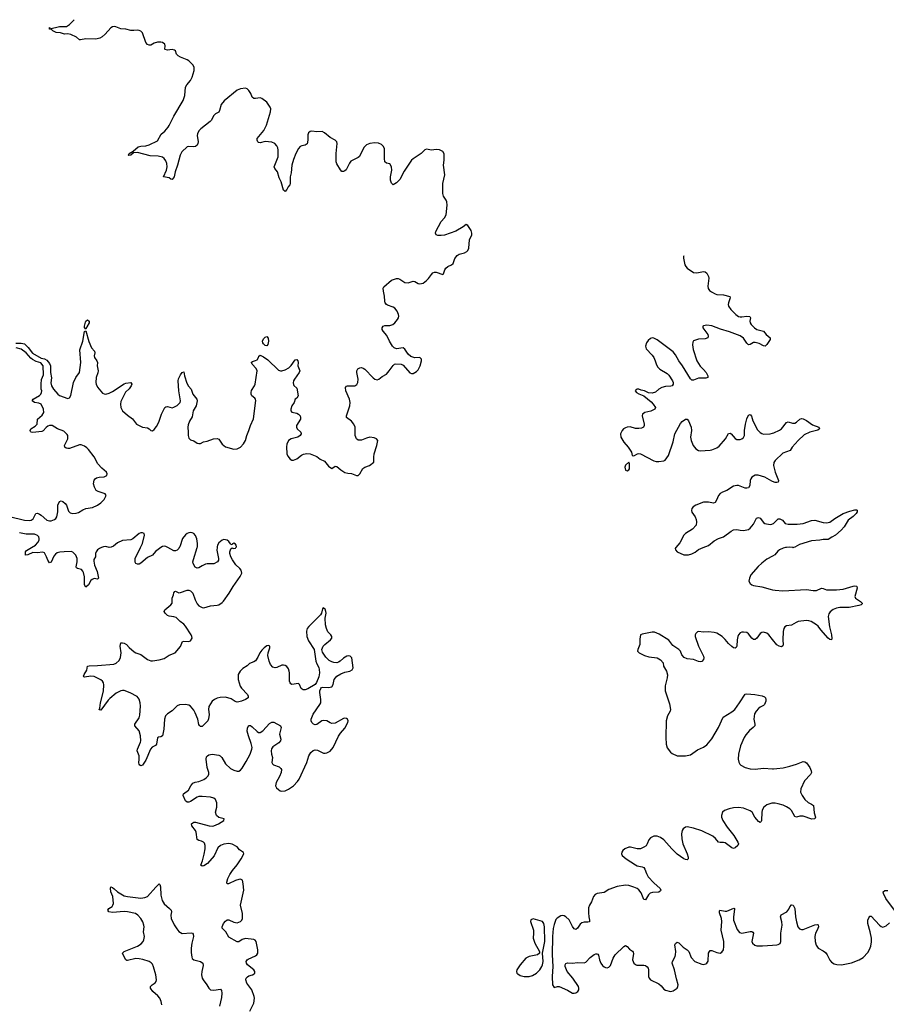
# Model space of a CAD drawing. Header units: inches. Extents: x 2005975 to 2217453, y 644152 to 846769.
# Tile 129 of 162: x 2090931 to 2101370, y 834494 to 846364. Entities that reach past the tile are written whole.
import ezdxf

# ---------------------------------------------------------------- set-up
doc = ezdxf.new("R2010")
doc.units = ezdxf.units.IN
doc.header["$MEASUREMENT"] = 0
for name, color, linetype in [('C0893', 7, 'Continuous'), ('C0894', 7, 'Continuous'), ('C1803', 7, 'Continuous'), ('C1804', 7, 'Continuous')]:
    doc.layers.add(name, color=color, linetype=linetype)

msp = doc.modelspace()

# ---------------------------------------------------------------- linework, layer by layer
at = {"layer": 'C0893', "color": 6, "elevation": 300}
for points in [[(2091915, 840000), (2091891, 839990), (2091870, 839973), (2091851, 839950), (2091843, 839930), (2091845, 839890), (2091825, 839855), (2091825, 839835), (2091834, 839790), (2091864, 839710), (2091880, 839630), (2091870, 839621), (2091830, 839626), (2091803, 839617), (2091790, 839605), (2091760, 839550), (2091730, 839523), (2091711, 839551), (2091712, 839648), (2091698, 839698), (2091690, 839717), (2091675, 839735), (2091628, 839748), (2091616, 839756), (2091610, 839770), (2091622, 839830), (2091623, 839870), (2091606, 839910), (2091570, 839946), (2091550, 839952), (2091469, 839951), (2091415, 839945), (2091384, 839936), (2091361, 839919), (2091344, 839896), (2091310, 839824), (2091290, 839815), (2091270, 839847), (2091256, 839890), (2091240, 839920), (2091230, 839935), (2091210, 839945), (2091142, 839938), (2091090, 839939), (2091030, 839914), (2091002, 839910), (2091003, 839950), (2091015, 839965), (2091073, 840000)], [(2093704, 834410), (2093750, 834509), (2093760, 834570), (2093757, 834590), (2093726, 834670), (2093667, 834750), (2093655, 834790), (2093660, 834810), (2093674, 834826), (2093690, 834836), (2093736, 834850), (2093757, 834863), (2093764, 834870), (2093765, 834890), (2093752, 834910), (2093676, 834970), (2093662, 834990), (2093660, 835010), (2093671, 835029), (2093682, 835038), (2093770, 835078), (2093786, 835090), (2093798, 835110), (2093799, 835150), (2093780, 835250), (2093767, 835267), (2093750, 835276), (2093650, 835287), (2093610, 835276), (2093570, 835246), (2093550, 835247), (2093450, 835302), (2093415, 835370), (2093372, 835412), (2093369, 835430), (2093387, 835470), (2093410, 835498), (2093430, 835511), (2093450, 835514), (2093510, 835485), (2093550, 835478), (2093590, 835493), (2093608, 835510), (2093617, 835530), (2093616, 835590), (2093592, 835690), (2093632, 835870), (2093625, 835945), (2093614, 835990), (2093590, 836003), (2093570, 835999), (2093530, 835988), (2093445, 835945), (2093430, 835947), (2093428, 835968), (2093440, 836010), (2093462, 836058), (2093493, 836107), (2093550, 836176), (2093598, 836250), (2093630, 836310), (2093626, 836326), (2093578, 836358), (2093553, 836393), (2093490, 836424), (2093450, 836434), (2093390, 836424), (2093350, 836408), (2093319, 836381), (2093274, 836286), (2093193, 836190), (2093150, 836165), (2093130, 836160), (2093113, 836170), (2093135, 836225), (2093155, 836305), (2093165, 836370), (2093164, 836410), (2093156, 836436), (2093146, 836450), (2093123, 836463), (2093088, 836470), (2093070, 836483), (2093059, 836570), (2093049, 836590), (2093005, 836645), (2093002, 836670), (2093016, 836684), (2093030, 836690), (2093050, 836690), (2093215, 836645), (2093250, 836641), (2093270, 836644), (2093328, 836670), (2093389, 836710), (2093395, 836730), (2093330, 836746), (2093302, 836770), (2093292, 836810), (2093306, 836870), (2093305, 836925), (2093290, 836962), (2093270, 836979), (2093230, 836993), (2093130, 837000), (2093090, 836999), (2093068, 836992), (2092990, 836938), (2092970, 836931), (2092950, 836930), (2092930, 836948), (2092899, 837010), (2092903, 837030), (2092963, 837077), (2092991, 837130), (2093019, 837161), (2093046, 837174), (2093090, 837181), (2093150, 837205), (2093177, 837223), (2093200, 837250), (2093208, 837270), (2093208, 837290), (2093188, 837350), (2093176, 837450), (2093183, 837477), (2093192, 837490), (2093210, 837501), (2093250, 837510), (2093330, 837497), (2093348, 837490), (2093368, 837468), (2093410, 837395), (2093470, 837339), (2093510, 837315), (2093550, 837304), (2093570, 837306), (2093590, 837315), (2093610, 837340), (2093659, 837421), (2093707, 837510), (2093728, 837570), (2093730, 837590), (2093720, 837640), (2093686, 837730), (2093673, 837787), (2093675, 837825), (2093687, 837853), (2093690, 837856), (2093710, 837855), (2093730, 837841), (2093790, 837782), (2093810, 837772), (2093830, 837772), (2093860, 837790), (2093940, 837880), (2093970, 837895), (2093994, 837894), (2094072, 837852), (2094082, 837830), (2094061, 837750), (2094078, 837690), (2094074, 837670), (2094053, 837647), (2093981, 837599), (2093965, 837575), (2093961, 837550), (2093965, 837510), (2093976, 837470), (2093969, 837410), (2093975, 837395), (2093990, 837383), (2094057, 837357), (2094078, 837338), (2094085, 837325), (2094081, 837290), (2094059, 837241), (2094019, 837170), (2094011, 837130), (2094025, 837105), (2094050, 837082), (2094070, 837068), (2094090, 837062), (2094130, 837069), (2094170, 837086), (2094228, 837130), (2094279, 837181), (2094298, 837210), (2094392, 837410), (2094415, 837490), (2094438, 837530), (2094467, 837553), (2094490, 837561), (2094518, 837558), (2094590, 837521), (2094610, 837521), (2094630, 837527), (2094670, 837548), (2094708, 837592), (2094773, 837727), (2094796, 837764), (2094850, 837823), (2094885, 837890), (2094890, 837910), (2094879, 837930), (2094870, 837939), (2094850, 837943), (2094830, 837938), (2094730, 837885), (2094690, 837881), (2094670, 837887), (2094630, 837911), (2094590, 837916), (2094570, 837910), (2094510, 837869), (2094490, 837864), (2094470, 837871), (2094452, 837890), (2094443, 837910), (2094442, 837930), (2094466, 837994), (2094548, 838110), (2094557, 838130), (2094560, 838170), (2094546, 838254), (2094547, 838273), (2094557, 838303), (2094567, 838313), (2094583, 838317), (2094650, 838314), (2094690, 838322), (2094708, 838350), (2094721, 838410), (2094750, 838451), (2094801, 838479), (2094850, 838497), (2094910, 838510), (2094935, 838525), (2094948, 838552), (2094932, 838672), (2094913, 838693), (2094890, 838694), (2094873, 838690), (2094830, 838669), (2094790, 838630), (2094770, 838617), (2094750, 838611), (2094714, 838614), (2094690, 838622), (2094660, 838640), (2094621, 838681), (2094579, 838739), (2094572, 838770), (2094586, 838810), (2094607, 838833), (2094676, 838890), (2094690, 838910), (2094693, 838930), (2094680, 838950), (2094645, 838985), (2094626, 839026), (2094617, 839070), (2094612, 839148), (2094623, 839210), (2094621, 839230), (2094610, 839259), (2094587, 839273), (2094579, 839261), (2094567, 839210), (2094556, 839190), (2094416, 839050), (2094396, 839024), (2094388, 838992), (2094392, 838930), (2094410, 838877), (2094480, 838770), (2094500, 838630), (2094510, 838599), (2094534, 838554), (2094540, 838530), (2094542, 838490), (2094536, 838444), (2094506, 838374), (2094489, 838351), (2094403, 838296), (2094370, 838284), (2094347, 838287), (2094323, 838303), (2094302, 838350), (2094290, 838362), (2094210, 838350), (2094197, 838357), (2094188, 838368), (2094183, 838390), (2094183, 838490), (2094178, 838510), (2094170, 838537), (2094150, 838568), (2094130, 838580), (2094110, 838584), (2094090, 838581), (2094030, 838554), (2094010, 838551), (2093980, 838560), (2093952, 838590), (2093935, 838630), (2093922, 838698), (2093925, 838730), (2093946, 838790), (2093946, 838810), (2093930, 838818), (2093910, 838814), (2093876, 838790), (2093850, 838764), (2093825, 838730), (2093802, 838678), (2093770, 838637), (2093750, 838623), (2093699, 838601), (2093670, 838575), (2093619, 838541), (2093588, 838510), (2093565, 838470), (2093564, 838410), (2093589, 838330), (2093605, 838305), (2093675, 838230), (2093685, 838210), (2093682, 838190), (2093651, 838170), (2093604, 838150), (2093570, 838139), (2093550, 838138), (2093525, 838145), (2093477, 838177), (2093410, 838197), (2093347, 838193), (2093310, 838185), (2093278, 838170), (2093250, 838147), (2093210, 838086), (2093206, 838050), (2093213, 837990), (2093206, 837934), (2093197, 837910), (2093130, 837845), (2093110, 837843), (2093096, 837856), (2093089, 837869), (2093077, 837930), (2093045, 838010), (2093030, 838041), (2092990, 838088), (2092970, 838099), (2092930, 838107), (2092857, 838103), (2092830, 838093), (2092767, 838033), (2092710, 837997), (2092687, 837973), (2092674, 837930), (2092668, 837812), (2092650, 837730), (2092630, 837719), (2092605, 837715), (2092593, 837707), (2092581, 837630), (2092566, 837614), (2092526, 837594), (2092508, 837572), (2092450, 837438), (2092410, 837378), (2092390, 837369), (2092378, 837378), (2092369, 837389), (2092367, 837407), (2092372, 837450), (2092370, 837490), (2092346, 837550), (2092351, 837570), (2092387, 837653), (2092390, 837670), (2092385, 837730), (2092370, 837790), (2092318, 837850), (2092320, 837870), (2092370, 837946), (2092379, 837981), (2092387, 838090), (2092384, 838130), (2092371, 838171), (2092345, 838205), (2092261, 838250), (2092190, 838277), (2092170, 838278), (2092150, 838274), (2092095, 838245), (2092018, 838182), (2091999, 838161), (2091910, 838042), (2091890, 838046), (2091897, 838063), (2091905, 838130), (2091941, 838270), (2091944, 838344), (2091940, 838370), (2091930, 838390), (2091907, 838407), (2091830, 838448), (2091789, 838451), (2091710, 838438), (2091702, 838442), (2091700, 838450), (2091707, 838470), (2091739, 838521), (2091750, 838570), (2091770, 838576), (2091870, 838578), (2092065, 838595), (2092095, 838605), (2092130, 838640), (2092145, 838675), (2092153, 838730), (2092142, 838810), (2092150, 838851), (2092170, 838854), (2092190, 838848), (2092217, 838830), (2092250, 838794), (2092310, 838743), (2092330, 838731), (2092390, 838713), (2092470, 838650), (2092510, 838636), (2092530, 838635), (2092610, 838649), (2092670, 838665), (2092730, 838702), (2092806, 838730), (2092870, 838807), (2092893, 838867), (2092910, 838874), (2092970, 838868), (2092990, 838878), (2093009, 838910), (2093006, 838930), (2092997, 838950), (2092930, 839054), (2092910, 839076), (2092863, 839110), (2092817, 839157), (2092790, 839166), (2092730, 839174), (2092710, 839182), (2092682, 839210), (2092673, 839230), (2092679, 839250), (2092752, 839310), (2092767, 839330), (2092769, 839390), (2092785, 839430), (2092790, 839454), (2092802, 839470), (2092810, 839474), (2092850, 839455), (2092870, 839458), (2092950, 839486), (2092970, 839486), (2092990, 839478), (2093016, 839450), (2093045, 839370), (2093070, 839321), (2093090, 839297), (2093130, 839277), (2093150, 839272), (2093230, 839300), (2093310, 839305), (2093330, 839310), (2093370, 839338), (2093386, 839354), (2093455, 839450), (2093502, 839530), (2093588, 839650), (2093607, 839690), (2093598, 839730), (2093585, 839750), (2093534, 839794), (2093493, 839853), (2093476, 839890), (2093464, 839930), (2093461, 839950), (2093476, 839984), (2093490, 839998), (2093508, 839988), (2093530, 839994), (2093536, 840000)], [(2092630, 840000), (2092567, 839953), (2092530, 839910), (2092470, 839879), (2092390, 839811), (2092370, 839800), (2092350, 839799), (2092330, 839810), (2092324, 839824), (2092321, 839850), (2092324, 839870), (2092386, 840000)], [(2092853, 840000), (2092848, 839990), (2092829, 839971), (2092810, 839962), (2092790, 839963), (2092716, 840000)], [(2093309, 840000), (2093308, 839970), (2093328, 839870), (2093326, 839850), (2093315, 839830), (2093270, 839806), (2093250, 839803), (2093190, 839806), (2093170, 839801), (2093130, 839782), (2093090, 839755), (2093070, 839751), (2093046, 839766), (2093022, 839810), (2093019, 839830), (2093024, 839856), (2093071, 840000)], [(2098836, 840000), (2098827, 839990), (2098830, 839974), (2098851, 839950), (2098930, 839913), (2098986, 839914), (2099030, 839926), (2099070, 839947), (2099110, 839977), (2099165, 840000)], [(2100000, 839898), (2099930, 839860), (2099870, 839814), (2099826, 839774), (2099740, 839670), (2099722, 839630), (2099716, 839596), (2099730, 839567), (2099750, 839550), (2099770, 839542), (2099870, 839529), (2099970, 839498), (2100000, 839492)], [(2100000, 838893), (2099955, 838950), (2099930, 838967), (2099890, 838980), (2099870, 838978), (2099850, 838965), (2099813, 838907), (2099790, 838892), (2099770, 838893), (2099750, 838908), (2099710, 838962), (2099690, 838977), (2099650, 838982), (2099630, 838980), (2099610, 838972), (2099590, 838950), (2099582, 838930), (2099573, 838887), (2099569, 838811), (2099563, 838797), (2099550, 838787), (2099530, 838793), (2099510, 838807), (2099470, 838843), (2099431, 838891), (2099393, 838930), (2099330, 838970), (2099298, 838978), (2099230, 838985), (2099170, 838980), (2099110, 838988), (2099096, 838984), (2099075, 838965), (2099069, 838950), (2099069, 838930), (2099109, 838810), (2099168, 838690), (2099173, 838670), (2099170, 838650), (2099150, 838627), (2099130, 838623), (2099110, 838627), (2099050, 838653), (2098970, 838661), (2098935, 838675), (2098909, 838709), (2098890, 838750), (2098872, 838770), (2098801, 838821), (2098750, 838885), (2098635, 838955), (2098607, 838970), (2098579, 838979), (2098550, 838979), (2098430, 838958), (2098411, 838950), (2098402, 838898), (2098402, 838830), (2098376, 838770), (2098375, 838750), (2098394, 838730), (2098459, 838699), (2098510, 838684), (2098611, 838670), (2098650, 838646), (2098684, 838610), (2098687, 838570), (2098721, 838510), (2098733, 838467), (2098730, 838430), (2098705, 838335), (2098707, 838273), (2098757, 838117), (2098770, 838050), (2098769, 838030), (2098734, 837970), (2098720, 837910), (2098713, 837710), (2098718, 837630), (2098730, 837588), (2098770, 837534), (2098790, 837518), (2098850, 837489), (2098950, 837488), (2099010, 837500), (2099097, 837563), (2099170, 837594), (2099210, 837622), (2099270, 837694), (2099348, 837830), (2099406, 837954), (2099510, 838020), (2099545, 838050), (2099603, 838130), (2099670, 838235), (2099690, 838239), (2099788, 838228), (2099875, 838215), (2099902, 838202), (2099914, 838190), (2099919, 838170), (2099918, 838150), (2099902, 838110), (2099890, 838098), (2099850, 838077), (2099830, 838061), (2099801, 838030), (2099783, 837997), (2099774, 837930), (2099788, 837870), (2099785, 837850), (2099767, 837830), (2099724, 837796), (2099679, 837741), (2099659, 837710), (2099615, 837610), (2099590, 837510), (2099585, 837450), (2099593, 837413), (2099606, 837390), (2099618, 837378), (2099669, 837349), (2099730, 837333), (2099790, 837329), (2099890, 837343), (2100000, 837335)], [(2100000, 836918), (2099990, 836918), (2099930, 836901), (2099890, 836865), (2099875, 836830), (2099871, 836809), (2099868, 836712), (2099863, 836697), (2099850, 836687), (2099830, 836699), (2099810, 836721), (2099786, 836750), (2099756, 836810), (2099730, 836828), (2099650, 836860), (2099590, 836865), (2099530, 836862), (2099477, 836850), (2099422, 836830), (2099399, 836810), (2099384, 836770), (2099385, 836750), (2099401, 836710), (2099455, 836630), (2099532, 836530), (2099582, 836450), (2099589, 836430), (2099584, 836410), (2099550, 836380), (2099530, 836373), (2099510, 836382), (2099430, 836440), (2099410, 836445), (2099370, 836444), (2099350, 836449), (2099314, 836494), (2099282, 836522), (2099150, 836584), (2099050, 836617), (2098970, 836633), (2098950, 836630), (2098924, 836610), (2098910, 836590), (2098904, 836550), (2098908, 836490), (2098919, 836430), (2098972, 836310), (2098983, 836270), (2098984, 836250), (2098970, 836236), (2098950, 836239), (2098930, 836250), (2098850, 836306), (2098787, 836367), (2098690, 836478), (2098650, 836507), (2098610, 836521), (2098570, 836521), (2098530, 836503), (2098510, 836478), (2098491, 836429), (2098476, 836404), (2098450, 836387), (2098411, 836369), (2098370, 836369), (2098290, 836390), (2098270, 836388), (2098219, 836370), (2098195, 836350), (2098184, 836330), (2098182, 836310), (2098190, 836290), (2098235, 836250), (2098350, 836174), (2098370, 836165), (2098430, 836152), (2098450, 836142), (2098463, 836123), (2098480, 836070), (2098503, 836030), (2098570, 835958), (2098648, 835890), (2098654, 835870), (2098650, 835861), (2098632, 835848), (2098556, 835844), (2098526, 835834), (2098505, 835815), (2098470, 835753), (2098450, 835757), (2098417, 835837), (2098390, 835875), (2098370, 835890), (2098330, 835907), (2098270, 835926), (2098229, 835929), (2098130, 835914), (2098030, 835877), (2097970, 835844), (2097887, 835830), (2097863, 835817), (2097844, 835796), (2097820, 835730), (2097795, 835690), (2097783, 835657), (2097782, 835598), (2097787, 835550), (2097797, 835510), (2097795, 835490), (2097776, 835484), (2097730, 835485), (2097703, 835477), (2097681, 835459), (2097650, 835414), (2097630, 835397), (2097610, 835403), (2097590, 835434), (2097550, 835514), (2097510, 835550), (2097490, 835561), (2097470, 835564), (2097450, 835559), (2097406, 835534), (2097390, 835517), (2097370, 835457), (2097359, 835410), (2097349, 835311), (2097347, 835090), (2097355, 834950), (2097345, 834830), (2097350, 834729), (2097370, 834698), (2097410, 834709), (2097430, 834708), (2097530, 834664), (2097590, 834630), (2097610, 834627), (2097630, 834631), (2097653, 834647), (2097665, 834670), (2097668, 834690), (2097664, 834710), (2097593, 834810), (2097525, 834890), (2097503, 834950), (2097503, 834970), (2097512, 834988), (2097530, 834996), (2097590, 834990), (2097650, 834999), (2097730, 834994), (2097750, 835004), (2097803, 835057), (2097850, 835095), (2097870, 835103), (2097883, 835103), (2097897, 835097), (2097905, 835085), (2097916, 835030), (2097930, 834989), (2097950, 834964), (2097970, 834948), (2097990, 834937), (2098010, 834934), (2098030, 834942), (2098050, 834963), (2098082, 835050), (2098106, 835090), (2098210, 835193), (2098230, 835203), (2098250, 835192), (2098278, 835158), (2098314, 835134), (2098323, 835123), (2098327, 835107), (2098312, 835030), (2098330, 834989), (2098350, 834973), (2098367, 834967), (2098450, 834968), (2098470, 834963), (2098490, 834948), (2098501, 834930), (2098505, 834910), (2098507, 834830), (2098514, 834810), (2098529, 834790), (2098630, 834742), (2098657, 834717), (2098690, 834677), (2098710, 834664), (2098770, 834650), (2098804, 834656), (2098852, 834688), (2098861, 834710), (2098863, 834730), (2098842, 834802), (2098820, 834910), (2098792, 834990), (2098795, 835010), (2098828, 835070), (2098833, 835090), (2098836, 835130), (2098825, 835210), (2098831, 835229), (2098850, 835244), (2098870, 835237), (2098923, 835183), (2098972, 835152), (2098990, 835129), (2099018, 835058), (2099063, 835010), (2099150, 834977), (2099170, 834975), (2099198, 834982), (2099210, 834990), (2099225, 835015), (2099230, 835110), (2099239, 835130), (2099250, 835142), (2099270, 835143), (2099330, 835117), (2099370, 835111), (2099390, 835121), (2099410, 835150), (2099415, 835190), (2099412, 835250), (2099383, 835390), (2099391, 835491), (2099385, 835530), (2099363, 835597), (2099361, 835619), (2099366, 835630), (2099430, 835616), (2099450, 835618), (2099533, 835653), (2099541, 835650), (2099542, 835642), (2099529, 835550), (2099531, 835510), (2099576, 835396), (2099602, 835362), (2099630, 835350), (2099730, 835372), (2099751, 835371), (2099763, 835363), (2099771, 835350), (2099752, 835250), (2099757, 835230), (2099786, 835206), (2099810, 835199), (2099878, 835198), (2100000, 835209)], [(2092643, 834490), (2092637, 834530), (2092618, 834570), (2092597, 834597), (2092534, 834650), (2092509, 834690), (2092509, 834711), (2092526, 834730), (2092565, 834755), (2092574, 834770), (2092578, 834790), (2092572, 834850), (2092545, 834945), (2092530, 834977), (2092514, 834994), (2092489, 835009), (2092415, 835035), (2092370, 835044), (2092330, 835046), (2092230, 835021), (2092223, 835023), (2092209, 835029), (2092176, 835090), (2092170, 835110), (2092191, 835129), (2092350, 835195), (2092396, 835224), (2092418, 835250), (2092428, 835270), (2092434, 835310), (2092422, 835370), (2092429, 835430), (2092427, 835450), (2092413, 835490), (2092390, 835530), (2092356, 835570), (2092328, 835588), (2092230, 835610), (2092188, 835612), (2092050, 835602), (2092007, 835610), (2091992, 835630), (2092007, 835650), (2092045, 835675), (2092055, 835690), (2092060, 835710), (2092052, 835792), (2092028, 835852), (2092026, 835894), (2092030, 835911), (2092050, 835904), (2092070, 835888), (2092109, 835849), (2092190, 835804), (2092230, 835793), (2092390, 835775), (2092438, 835782), (2092470, 835796), (2092570, 835907), (2092610, 835945), (2092618, 835938), (2092629, 835909), (2092633, 835810), (2092647, 835747), (2092670, 835704), (2092736, 835650), (2092754, 835630), (2092759, 835610), (2092753, 835570), (2092758, 835530), (2092793, 835453), (2092823, 835403), (2092850, 835374), (2092890, 835346), (2092996, 835356), (2093013, 835353), (2093021, 835341), (2093026, 835310), (2093003, 835230), (2092995, 835170), (2092997, 835117), (2093004, 835064), (2093010, 835046), (2093029, 835029), (2093109, 835009), (2093138, 834990), (2093143, 834963), (2093126, 834890), (2093123, 834850), (2093130, 834810), (2093140, 834790), (2093187, 834730), (2093210, 834690), (2093230, 834670), (2093270, 834664), (2093350, 834675), (2093362, 834662), (2093368, 834630), (2093364, 834576), (2093338, 834470)]]:
    msp.add_lwpolyline(points, dxfattribs=at)
msp.add_lwpolyline([(2097117, 835523), (2097090, 835514), (2097086, 835494), (2097119, 835390), (2097122, 835350), (2097116, 835290), (2097135, 835230), (2097191, 835130), (2097194, 835110), (2097168, 835092), (2097070, 835071), (2097027, 835050), (2096962, 834970), (2096921, 834910), (2096915, 834890), (2096921, 834870), (2096930, 834860), (2096961, 834841), (2097010, 834830), (2097070, 834829), (2097110, 834842), (2097156, 834870), (2097199, 834910), (2097223, 834950), (2097231, 834970), (2097236, 835010), (2097231, 835110), (2097256, 835250), (2097253, 835430), (2097244, 835470), (2097230, 835492)], close=True, dxfattribs=at)
at = {"layer": 'C0894', "color": 6, "elevation": 300}
for points in [[(2090885, 842465), (2090950, 842463), (2090990, 842455), (2091032, 842412), (2091085, 842345), (2091190, 842282), (2091230, 842277), (2091259, 842259), (2091290, 842220), (2091301, 842190), (2091302, 842110), (2091313, 842047), (2091307, 841987), (2091314, 841950), (2091340, 841910), (2091389, 841850), (2091410, 841832), (2091510, 841797), (2091530, 841804), (2091547, 841833), (2091579, 841990), (2091609, 842051), (2091652, 842110), (2091668, 842232), (2091655, 842385), (2091691, 842489), (2091710, 842606), (2091730, 842614), (2091763, 842483), (2091797, 842410), (2091833, 842370), (2091836, 842350), (2091829, 842310), (2091833, 842293), (2091860, 842250), (2091867, 842230), (2091866, 842190), (2091878, 842130), (2091874, 842106), (2091852, 842050), (2091848, 841990), (2091852, 841970), (2091870, 841933), (2091930, 841862), (2091950, 841852), (2091970, 841850), (2092010, 841863), (2092050, 841883), (2092190, 841974), (2092210, 841982), (2092271, 841990), (2092281, 841970), (2092274, 841950), (2092250, 841916), (2092207, 841873), (2092192, 841850), (2092150, 841761), (2092144, 841730), (2092150, 841687), (2092170, 841650), (2092230, 841597), (2092290, 841553), (2092337, 841490), (2092410, 841452), (2092470, 841442), (2092490, 841430), (2092510, 841410), (2092530, 841408), (2092550, 841422), (2092579, 841461), (2092607, 841513), (2092641, 841610), (2092678, 841690), (2092690, 841698), (2092710, 841702), (2092770, 841685), (2092790, 841692), (2092830, 841715), (2092863, 841750), (2092870, 841770), (2092849, 841890), (2092842, 842010), (2092846, 842034), (2092870, 842083), (2092890, 842111), (2092910, 842118), (2092917, 842070), (2092944, 841984), (2092965, 841945), (2092996, 841910), (2093017, 841850), (2093066, 841790), (2093069, 841770), (2093056, 841710), (2093022, 841650), (2093010, 841576), (2092976, 841524), (2092960, 841480), (2092956, 841450), (2092962, 841390), (2092960, 841350), (2092970, 841318), (2092990, 841300), (2093030, 841286), (2093070, 841261), (2093090, 841254), (2093110, 841255), (2093146, 841274), (2093190, 841283), (2093267, 841313), (2093310, 841315), (2093330, 841307), (2093370, 841247), (2093410, 841214), (2093510, 841186), (2093550, 841191), (2093590, 841209), (2093628, 841250), (2093651, 841290), (2093667, 841353), (2093692, 841410), (2093710, 841470), (2093747, 841553), (2093774, 841774), (2093771, 841790), (2093762, 841802), (2093727, 841830), (2093718, 841850), (2093718, 841870), (2093725, 841895), (2093761, 841950), (2093767, 841970), (2093790, 842130), (2093779, 842159), (2093731, 842210), (2093722, 842230), (2093725, 842235), (2093735, 842245), (2093770, 842254), (2093790, 842265), (2093807, 842290), (2093812, 842308), (2093830, 842318), (2093870, 842300), (2093922, 842262), (2094050, 842140), (2094072, 842132), (2094090, 842132), (2094130, 842143), (2094172, 842168), (2094203, 842197), (2094250, 842262), (2094270, 842268), (2094280, 842250), (2094285, 842230), (2094283, 842190), (2094304, 842130), (2094297, 842110), (2094242, 842030), (2094231, 842010), (2094227, 841987), (2094228, 841968), (2094235, 841955), (2094270, 841923), (2094285, 841830), (2094270, 841802), (2094249, 841791), (2094237, 841750), (2094208, 841710), (2094196, 841670), (2094198, 841650), (2094210, 841632), (2094270, 841620), (2094290, 841607), (2094308, 841588), (2094315, 841570), (2094315, 841550), (2094267, 841470), (2094265, 841450), (2094274, 841430), (2094317, 841390), (2094322, 841370), (2094310, 841350), (2094280, 841330), (2094202, 841310), (2094170, 841290), (2094150, 841246), (2094145, 841215), (2094150, 841130), (2094161, 841101), (2094190, 841066), (2094210, 841056), (2094230, 841053), (2094270, 841070), (2094325, 841115), (2094350, 841127), (2094390, 841136), (2094430, 841132), (2094510, 841097), (2094550, 841067), (2094602, 841042), (2094650, 840980), (2094690, 840955), (2094730, 840982), (2094750, 840977), (2094798, 840938), (2094850, 840906), (2094884, 840896), (2094930, 840892), (2094990, 840870), (2095010, 840870), (2095030, 840888), (2095065, 840955), (2095090, 840970), (2095145, 840990), (2095199, 841030), (2095198, 841090), (2095203, 841130), (2095233, 841230), (2095244, 841290), (2095230, 841311), (2095202, 841322), (2095151, 841331), (2095110, 841319), (2095050, 841294), (2095010, 841296), (2094990, 841311), (2094974, 841350), (2094971, 841450), (2094958, 841490), (2094930, 841526), (2094870, 841570), (2094868, 841590), (2094908, 841710), (2094914, 841750), (2094904, 841790), (2094860, 841890), (2094855, 841930), (2094870, 841947), (2094879, 841950), (2094970, 841952), (2094994, 841966), (2095004, 841990), (2095007, 842030), (2094992, 842110), (2094993, 842130), (2095006, 842154), (2095030, 842169), (2095050, 842172), (2095070, 842165), (2095090, 842151), (2095190, 842047), (2095210, 842030), (2095236, 842024), (2095257, 842030), (2095298, 842062), (2095348, 842092), (2095383, 842130), (2095430, 842196), (2095448, 842212), (2095464, 842216), (2095528, 842212), (2095550, 842200), (2095630, 842108), (2095650, 842097), (2095670, 842098), (2095710, 842122), (2095730, 842145), (2095755, 842190), (2095773, 842250), (2095770, 842273), (2095750, 842290), (2095690, 842286), (2095643, 842303), (2095610, 842332), (2095570, 842391), (2095550, 842407), (2095470, 842398), (2095441, 842410), (2095422, 842430), (2095385, 842490), (2095355, 842555), (2095308, 842610), (2095298, 842630), (2095298, 842650), (2095310, 842670), (2095330, 842677), (2095390, 842676), (2095425, 842690), (2095450, 842710), (2095482, 842750), (2095494, 842770), (2095498, 842790), (2095495, 842810), (2095478, 842850), (2095450, 842886), (2095430, 842900), (2095362, 842922), (2095349, 842929), (2095335, 842950), (2095329, 842970), (2095326, 843030), (2095313, 843090), (2095311, 843129), (2095317, 843143), (2095410, 843225), (2095470, 843244), (2095490, 843243), (2095510, 843235), (2095570, 843195), (2095610, 843192), (2095670, 843210), (2095690, 843208), (2095730, 843184), (2095750, 843179), (2095790, 843189), (2095830, 843219), (2095856, 843244), (2095890, 843292), (2095910, 843311), (2095930, 843319), (2095950, 843319), (2096030, 843291), (2096038, 843302), (2096053, 843350), (2096066, 843370), (2096090, 843390), (2096133, 843410), (2096154, 843426), (2096174, 843486), (2096200, 843520), (2096224, 843536), (2096290, 843554), (2096318, 843570), (2096330, 843583), (2096340, 843610), (2096351, 843709), (2096377, 843770), (2096379, 843790), (2096370, 843823), (2096330, 843885), (2096310, 843895), (2096275, 843865), (2096186, 843814), (2096050, 843768), (2096010, 843763), (2095970, 843764), (2095950, 843770), (2095940, 843790), (2095944, 843810), (2096010, 843932), (2096050, 843977), (2096069, 844010), (2096081, 844130), (2096078, 844170), (2096070, 844190), (2096037, 844237), (2096029, 844270), (2096028, 844390), (2096054, 844494), (2096038, 844610), (2096045, 844670), (2096046, 844746), (2096030, 844776), (2095990, 844795), (2095950, 844798), (2095890, 844793), (2095830, 844804), (2095810, 844796), (2095767, 844753), (2095670, 844687), (2095651, 844669), (2095563, 844537), (2095510, 844437), (2095470, 844398), (2095430, 844375), (2095410, 844395), (2095398, 844430), (2095400, 844470), (2095416, 844550), (2095412, 844590), (2095390, 844625), (2095350, 844634), (2095330, 844650), (2095324, 844690), (2095326, 844806), (2095315, 844835), (2095290, 844861), (2095255, 844875), (2095210, 844879), (2095150, 844873), (2095110, 844857), (2095078, 844822), (2095025, 844715), (2095010, 844702), (2094922, 844658), (2094904, 844636), (2094865, 844555), (2094850, 844543), (2094830, 844536), (2094810, 844536), (2094794, 844554), (2094750, 844627), (2094743, 844650), (2094742, 844750), (2094756, 844870), (2094750, 844893), (2094731, 844911), (2094670, 844944), (2094602, 845002), (2094576, 845016), (2094510, 845012), (2094450, 845021), (2094430, 845016), (2094410, 844999), (2094402, 844978), (2094402, 844910), (2094393, 844867), (2094370, 844853), (2094330, 844845), (2094310, 844834), (2094290, 844812), (2094257, 844750), (2094230, 844678), (2094211, 844610), (2094202, 844518), (2094190, 844470), (2094190, 844389), (2094186, 844374), (2094165, 844350), (2094150, 844318), (2094130, 844292), (2094110, 844307), (2094082, 844410), (2094058, 844458), (2094036, 844530), (2094004, 844570), (2093997, 844590), (2094043, 844710), (2094045, 844790), (2094040, 844820), (2094030, 844844), (2094006, 844870), (2093967, 844887), (2093890, 844897), (2093830, 844881), (2093810, 844882), (2093800, 844890), (2093791, 844910), (2093792, 844930), (2093874, 845030), (2093906, 845094), (2093954, 845254), (2093957, 845290), (2093950, 845309), (2093908, 845370), (2093850, 845416), (2093830, 845422), (2093770, 845413), (2093750, 845416), (2093732, 845432), (2093715, 845475), (2093690, 845512), (2093670, 845531), (2093650, 845537), (2093590, 845530), (2093550, 845514), (2093393, 845387), (2093359, 845341), (2093340, 845270), (2093329, 845251), (2093291, 845229), (2093270, 845210), (2093239, 845150), (2093225, 845135), (2093113, 845050), (2093090, 845026), (2093073, 844990), (2093069, 844970), (2093082, 844890), (2093078, 844870), (2093068, 844850), (2093050, 844836), (2093030, 844831), (2092970, 844836), (2092950, 844830), (2092884, 844770), (2092864, 844730), (2092833, 844610), (2092805, 844530), (2092792, 844470), (2092770, 844438), (2092750, 844441), (2092730, 844458), (2092663, 844470), (2092699, 844550), (2092706, 844590), (2092702, 844630), (2092690, 844664), (2092671, 844691), (2092650, 844705), (2092598, 844718), (2092504, 844724), (2092350, 844763), (2092302, 844758), (2092270, 844732), (2092247, 844727), (2092244, 844730), (2092250, 844751), (2092299, 844781), (2092360, 844830), (2092390, 844838), (2092450, 844844), (2092490, 844855), (2092590, 844904), (2092634, 844986), (2092678, 845022), (2092718, 845070), (2092732, 845090), (2092790, 845203), (2092902, 845390), (2092919, 845450), (2092928, 845550), (2092943, 845577), (2092990, 845632), (2093010, 845670), (2093035, 845750), (2093035, 845790), (2093019, 845819), (2092968, 845870), (2092950, 845882), (2092870, 845911), (2092842, 845930), (2092822, 845950), (2092807, 845987), (2092798, 845998), (2092770, 846006), (2092710, 845997), (2092684, 846004), (2092678, 846010), (2092682, 846050), (2092680, 846070), (2092653, 846090), (2092630, 846094), (2092590, 846094), (2092550, 846080), (2092510, 846058), (2092490, 846055), (2092470, 846064), (2092451, 846091), (2092410, 846204), (2092390, 846224), (2092370, 846234), (2092350, 846239), (2092307, 846233), (2092270, 846234), (2092210, 846251), (2092150, 846254), (2092090, 846280), (2092070, 846281), (2092050, 846278), (2092030, 846265), (2091960, 846190), (2091923, 846157), (2091897, 846143), (2091850, 846131), (2091730, 846133), (2091662, 846122), (2091650, 846123), (2091614, 846154), (2091547, 846187), (2091510, 846193), (2091470, 846191), (2091424, 846204), (2091370, 846211), (2091331, 846230), (2091310, 846248), (2091289, 846250), (2091290, 846270), (2091294, 846266), (2091294, 846254), (2091410, 846283), (2091496, 846284), (2091530, 846306), (2091588, 846364)], [(2098931, 843518), (2098928, 843510), (2098928, 843490), (2098945, 843410), (2098954, 843390), (2098973, 843370), (2099050, 843316), (2099090, 843311), (2099170, 843327), (2099190, 843324), (2099210, 843310), (2099230, 843270), (2099232, 843250), (2099220, 843150), (2099225, 843125), (2099241, 843101), (2099263, 843083), (2099310, 843059), (2099330, 843053), (2099410, 843049), (2099486, 843026), (2099491, 843010), (2099468, 842950), (2099466, 842930), (2099470, 842910), (2099498, 842870), (2099560, 842810), (2099590, 842788), (2099610, 842781), (2099630, 842780), (2099690, 842789), (2099726, 842786), (2099735, 842770), (2099727, 842730), (2099729, 842710), (2099741, 842690), (2099782, 842650), (2099810, 842631), (2099891, 842611), (2099924, 842570), (2099973, 842530), (2099970, 842510), (2099930, 842448), (2099910, 842430), (2099890, 842434), (2099841, 842461), (2099790, 842473), (2099769, 842471), (2099730, 842447), (2099710, 842445), (2099690, 842464), (2099650, 842526), (2099611, 842551), (2099483, 842603), (2099373, 842633), (2099270, 842673), (2099210, 842680), (2099167, 842674), (2099161, 842670), (2099161, 842650), (2099219, 842570), (2099226, 842550), (2099220, 842530), (2099190, 842518), (2099110, 842511), (2099062, 842498), (2099049, 842491), (2099042, 842478), (2099036, 842444), (2099046, 842390), (2099088, 842250), (2099127, 842187), (2099170, 842147), (2099201, 842110), (2099220, 842070), (2099219, 842050), (2099198, 842042), (2099110, 842042), (2099050, 842019), (2099030, 842020), (2099010, 842036), (2098916, 842190), (2098872, 842250), (2098830, 842325), (2098802, 842362), (2098610, 842505), (2098570, 842524), (2098550, 842527), (2098530, 842522), (2098502, 842498), (2098481, 842470), (2098469, 842430), (2098478, 842398), (2098550, 842318), (2098569, 842290), (2098588, 842250), (2098602, 842202), (2098617, 842177), (2098644, 842150), (2098730, 842097), (2098750, 842078), (2098797, 842010), (2098804, 841990), (2098804, 841970), (2098790, 841950), (2098775, 841945), (2098710, 841941), (2098668, 841932), (2098630, 841910), (2098590, 841875), (2098550, 841862), (2098507, 841867), (2098459, 841890), (2098418, 841898), (2098390, 841911), (2098370, 841911), (2098356, 841904), (2098347, 841890), (2098363, 841870), (2098390, 841854), (2098450, 841831), (2098539, 841759), (2098564, 841730), (2098589, 841690), (2098584, 841670), (2098534, 841646), (2098462, 841630), (2098432, 841610), (2098430, 841590), (2098454, 841490), (2098453, 841470), (2098444, 841450), (2098422, 841438), (2098390, 841434), (2098350, 841437), (2098286, 841454), (2098250, 841452), (2098230, 841444), (2098203, 841430), (2098187, 841410), (2098170, 841370), (2098172, 841330), (2098209, 841270), (2098261, 841210), (2098300, 841150), (2098311, 841111), (2098330, 841107), (2098375, 841130), (2098390, 841134), (2098410, 841132), (2098570, 841047), (2098599, 841039), (2098630, 841037), (2098690, 841047), (2098706, 841054), (2098747, 841110), (2098804, 841276), (2098822, 841370), (2098890, 841496), (2098910, 841521), (2098950, 841550), (2098970, 841548), (2098989, 841529), (2099018, 841450), (2099025, 841410), (2099013, 841330), (2099021, 841290), (2099045, 841230), (2099075, 841190), (2099110, 841171), (2099130, 841167), (2099250, 841175), (2099270, 841179), (2099330, 841204), (2099356, 841224), (2099432, 841310), (2099470, 841377), (2099490, 841379), (2099503, 841370), (2099550, 841314), (2099570, 841302), (2099610, 841302), (2099630, 841310), (2099651, 841329), (2099661, 841350), (2099663, 841410), (2099674, 841490), (2099690, 841553), (2099710, 841597), (2099730, 841604), (2099745, 841585), (2099762, 841530), (2099821, 841421), (2099850, 841387), (2099870, 841374), (2099890, 841368), (2099970, 841372), (2100000, 841379)], [(2090810, 840375), (2090990, 840329), (2091053, 840327), (2091070, 840331), (2091094, 840346), (2091127, 840410), (2091146, 840414), (2091170, 840405), (2091190, 840391), (2091260, 840330), (2091290, 840322), (2091310, 840323), (2091350, 840337), (2091368, 840352), (2091380, 840370), (2091391, 840430), (2091389, 840510), (2091410, 840555), (2091430, 840563), (2091450, 840554), (2091481, 840530), (2091494, 840510), (2091521, 840441), (2091540, 840420), (2091570, 840413), (2091610, 840415), (2091638, 840422), (2091690, 840456), (2091730, 840473), (2091810, 840484), (2091867, 840510), (2091910, 840540), (2091950, 840579), (2091975, 840630), (2091962, 840650), (2091875, 840675), (2091854, 840690), (2091831, 840730), (2091820, 840770), (2091828, 840812), (2091840, 840830), (2091858, 840842), (2091889, 840851), (2091950, 840853), (2091975, 840865), (2091981, 840870), (2091986, 840890), (2091979, 840910), (2091919, 840959), (2091871, 841010), (2091830, 841095), (2091762, 841182), (2091741, 841201), (2091710, 841223), (2091670, 841238), (2091650, 841237), (2091530, 841194), (2091510, 841193), (2091490, 841199), (2091477, 841210), (2091473, 841230), (2091510, 841310), (2091513, 841333), (2091511, 841350), (2091503, 841363), (2091463, 841403), (2091385, 841430), (2091321, 841470), (2091290, 841473), (2091270, 841464), (2091250, 841448), (2091213, 841407), (2091199, 841401), (2091090, 841387), (2091070, 841390), (2091061, 841401), (2091056, 841410), (2091064, 841430), (2091118, 841462), (2091141, 841490), (2091144, 841550), (2091204, 841596), (2091223, 841630), (2091220, 841670), (2091189, 841729), (2091161, 841741), (2091109, 841750), (2091081, 841770), (2091093, 841790), (2091170, 841832), (2091186, 841850), (2091196, 841870), (2091198, 841890), (2091192, 841912), (2091188, 841972), (2091195, 842025), (2091217, 842083), (2091216, 842190), (2091186, 842226), (2091130, 842244), (2091087, 842267), (2091065, 842285), (2091010, 842349), (2090950, 842394), (2090887, 842407)], [(2100000, 840797), (2099990, 840801), (2099909, 840849), (2099827, 840873), (2099790, 840875), (2099752, 840850), (2099737, 840830), (2099730, 840810), (2099725, 840750), (2099710, 840721), (2099690, 840715), (2099670, 840717), (2099590, 840749), (2099570, 840750), (2099530, 840740), (2099450, 840690), (2099398, 840670), (2099370, 840653), (2099351, 840629), (2099326, 840570), (2099310, 840545), (2099290, 840536), (2099230, 840548), (2099170, 840547), (2099078, 840510), (2099045, 840490), (2099029, 840470), (2099026, 840446), (2099029, 840429), (2099069, 840369), (2099080, 840340), (2099086, 840310), (2099079, 840270), (2099037, 840223), (2098952, 840170), (2098932, 840150), (2098884, 840056), (2098836, 840000)], [(2099165, 840000), (2099230, 840026), (2099299, 840081), (2099350, 840109), (2099410, 840131), (2099501, 840199), (2099530, 840215), (2099570, 840220), (2099610, 840209), (2099650, 840206), (2099710, 840220), (2099730, 840233), (2099770, 840284), (2099806, 840354), (2099830, 840364), (2099853, 840353), (2099890, 840303), (2099909, 840289), (2099970, 840278), (2099990, 840281), (2100000, 840287)], [(2091073, 840000), (2091123, 840030), (2091150, 840060), (2091165, 840090), (2091167, 840110), (2091161, 840130), (2091147, 840147), (2091110, 840161), (2091010, 840164), (2090930, 840177)], [(2092386, 840000), (2092410, 840050), (2092434, 840150), (2092429, 840170), (2092410, 840180), (2092390, 840177), (2092370, 840170), (2092295, 840105), (2092270, 840092), (2092170, 840084), (2092110, 840059), (2092061, 840019), (2092034, 840006), (2092010, 840003), (2091970, 840012), (2091939, 840010), (2091915, 840000)], [(2093071, 840000), (2093074, 840010), (2093073, 840050), (2093065, 840105), (2093050, 840146), (2093030, 840170), (2093010, 840180), (2092990, 840182), (2092970, 840179), (2092950, 840170), (2092930, 840152), (2092894, 840110), (2092859, 840010), (2092853, 840000)], [(2093536, 840000), (2093545, 840010), (2093540, 840030), (2093530, 840042), (2093510, 840052), (2093495, 840045), (2093490, 840035), (2093479, 840039), (2093470, 840045), (2093450, 840075), (2093429, 840090), (2093390, 840096), (2093370, 840090), (2093330, 840056), (2093314, 840030), (2093310, 840010), (2093309, 840000)], [(2092716, 840000), (2092690, 840013), (2092670, 840018), (2092650, 840014), (2092630, 840000)]]:
    msp.add_lwpolyline(points, dxfattribs=at)
for points in [[(2091730, 842633), (2091712, 842652), (2091710, 842671), (2091723, 842717), (2091730, 842729), (2091750, 842744), (2091768, 842730), (2091769, 842710), (2091739, 842661)], [(2093910, 842431), (2093890, 842437), (2093870, 842456), (2093861, 842470), (2093857, 842490), (2093870, 842518), (2093890, 842535), (2093910, 842543), (2093923, 842523), (2093928, 842490), (2093922, 842450)], [(2098270, 841028), (2098230, 840993), (2098219, 840970), (2098230, 840932), (2098250, 840924), (2098270, 840936), (2098277, 840950), (2098277, 841010)]]:
    msp.add_lwpolyline(points, close=True, dxfattribs=at)
at = {"layer": 'C1803', "color": 6, "elevation": 300}
for points in [[(2100156, 840000), (2100127, 839993), (2100085, 839975), (2100063, 839957), (2100027, 839913), (2100000, 839898)], [(2100253, 840000), (2100250, 839999), (2100244, 840000)], [(2100000, 839492), (2100030, 839487), (2100123, 839477), (2100410, 839495), (2100490, 839481), (2100530, 839481), (2100590, 839511), (2100610, 839509), (2100650, 839490), (2100770, 839490), (2100850, 839498), (2100970, 839537), (2100990, 839540), (2101010, 839537), (2101017, 839530), (2101018, 839510), (2100990, 839410), (2101000, 839390), (2101059, 839350), (2101079, 839330), (2101078, 839322), (2101066, 839310), (2101038, 839302), (2100924, 839276), (2100810, 839276), (2100770, 839270), (2100730, 839254), (2100693, 839227), (2100678, 839202), (2100672, 839168), (2100686, 839046), (2100712, 838948), (2100715, 838905), (2100710, 838890), (2100690, 838893), (2100670, 838908), (2100581, 839010), (2100551, 839051), (2100528, 839070), (2100465, 839110), (2100438, 839118), (2100410, 839120), (2100310, 839108), (2100283, 839097), (2100230, 839064), (2100170, 839056), (2100150, 839044), (2100135, 839025), (2100127, 838990), (2100125, 838890), (2100130, 838829), (2100126, 838814), (2100110, 838805), (2100082, 838810), (2100050, 838829), (2100000, 838893)], [(2100000, 837335), (2100010, 837335), (2100050, 837337), (2100130, 837347), (2100210, 837365), (2100290, 837388), (2100370, 837420), (2100390, 837418), (2100410, 837406), (2100450, 837350), (2100467, 837310), (2100470, 837290), (2100457, 837263), (2100387, 837190), (2100341, 837090), (2100339, 837050), (2100356, 837010), (2100390, 836962), (2100430, 836927), (2100470, 836907), (2100493, 836890), (2100502, 836802), (2100518, 836750), (2100508, 836732), (2100472, 836728), (2100370, 836763), (2100330, 836761), (2100290, 836752), (2100270, 836757), (2100228, 836830), (2100209, 836849), (2100170, 836876), (2100130, 836894), (2100070, 836912), (2100030, 836919), (2100000, 836918)], [(2101469, 835630), (2101366, 835770), (2101335, 835830), (2101334, 835850), (2101353, 835867), (2101390, 835865)], [(2100000, 835209), (2100050, 835213), (2100070, 835216), (2100092, 835228), (2100102, 835250), (2100101, 835350), (2100118, 835450), (2100113, 835490), (2100096, 835550), (2100099, 835561), (2100106, 835574), (2100173, 835610), (2100198, 835642), (2100210, 835670), (2100230, 835694), (2100233, 835693), (2100250, 835690), (2100269, 835650), (2100275, 835550), (2100287, 835487), (2100305, 835430), (2100326, 835406), (2100350, 835397), (2100370, 835398), (2100510, 835453), (2100537, 835457), (2100551, 835451), (2100552, 835430), (2100539, 835390), (2100519, 835350), (2100509, 835310), (2100513, 835253), (2100526, 835206), (2100550, 835170), (2100610, 835139), (2100638, 835118), (2100659, 835090), (2100690, 835028), (2100710, 835004), (2100744, 834984), (2100774, 834974), (2100830, 834970), (2100950, 834993), (2101043, 835030), (2101090, 835060), (2101150, 835120), (2101170, 835154), (2101185, 835195), (2101193, 835247), (2101193, 835290), (2101176, 835370), (2101147, 835470), (2101150, 835510), (2101167, 835553), (2101170, 835558), (2101190, 835556), (2101290, 835448), (2101310, 835432), (2101330, 835426), (2101370, 835440), (2101410, 835475)]]:
    msp.add_lwpolyline(points, dxfattribs=at)
at = {"layer": 'C1804', "color": 6, "elevation": 300}
for points in [[(2100000, 841379), (2100016, 841384), (2100086, 841414), (2100108, 841430), (2100170, 841510), (2100190, 841515), (2100242, 841502), (2100270, 841502), (2100290, 841512), (2100330, 841548), (2100350, 841556), (2100370, 841552), (2100410, 841533), (2100481, 841481), (2100556, 841450), (2100566, 841430), (2100544, 841416), (2100450, 841393), (2100381, 841359), (2100307, 841293), (2100235, 841210), (2100211, 841169), (2100123, 841137), (2100030, 841050), (2100016, 841024), (2100010, 840990), (2100032, 840910), (2100073, 840810), (2100070, 840790), (2100050, 840784), (2100030, 840785), (2100000, 840797)], [(2100000, 840287), (2100010, 840292), (2100060, 840340), (2100070, 840345), (2100090, 840346), (2100120, 840330), (2100152, 840292), (2100190, 840282), (2100298, 840282), (2100370, 840290), (2100470, 840327), (2100510, 840332), (2100610, 840304), (2100650, 840298), (2100690, 840307), (2100751, 840350), (2100850, 840410), (2100930, 840441), (2100990, 840456), (2101010, 840456), (2101018, 840450), (2101020, 840430), (2101007, 840410), (2100970, 840373), (2100910, 840330), (2100862, 840250), (2100826, 840210), (2100760, 840150), (2100714, 840126), (2100670, 840096), (2100610, 840098), (2100570, 840090), (2100470, 840082), (2100324, 840036), (2100270, 840004), (2100253, 840000)], [(2100244, 840000), (2100205, 840005), (2100170, 840003), (2100156, 840000)]]:
    msp.add_lwpolyline(points, dxfattribs=at)

doc.saveas('drawing.dxf')
